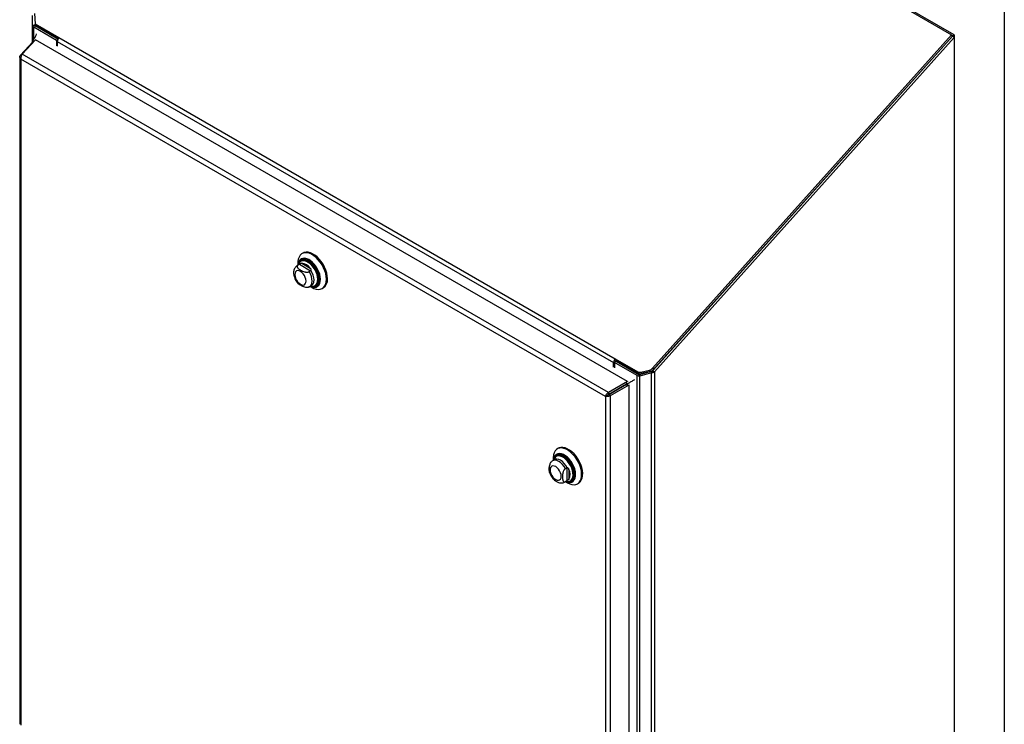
# Model space of a CAD drawing. Header units: inches. Extents: x 0.2 to 10.8, y 0.2 to 8.2.
# Tile 97 of 98: x 9.2 to 10.8, y 6.2 to 7.4. Entities that reach past the tile are written whole.
import ezdxf

# ---------------------------------------------------------------- set-up
doc = ezdxf.new("R2010")
doc.units = ezdxf.units.IN
doc.header["$MEASUREMENT"] = 0
doc.layers.add('SLD-0', color=179, linetype='Continuous')
doc.layers.add('TEXT', color=140, linetype='Continuous')

msp = doc.modelspace()

# ---------------------------------------------------------------- linework, layer by layer
at = {"layer": 'SLD-0', "linetype": 'Continuous', "lineweight": 25}
for p, q in [((9.6728845, 7.9151586), (10.6651633, 7.3423282)), ((10.6694237, 7.3422029), (9.6786423, 7.9141689)), ((9.1871689, 7.3571069), (9.1871689, 7.3732724)), ((9.1900288, 7.3764063), (9.1910031, 7.3598879)), ((9.1914042, 7.3571069), (9.1871689, 7.3571069)), ((9.1871689, 7.3307225), (9.1871689, 7.3571069)), ((9.1914316, 7.3567615), (9.1872512, 7.3563692)), ((9.2254701, 7.3333277), (9.1890296, 7.3543644)), ((9.1890296, 7.335564), (9.1890296, 7.3543644)), ((9.1910031, 7.3598879), (9.22927, 7.3377969)), ((9.1910031, 7.3598879), (9.1922687, 7.3574843)), ((9.1914042, 7.3571069), (9.1914042, 7.3591262)), ((9.1920244, 7.3560932), (9.1920244, 7.3579483)), ((9.2277049, 7.3354953), (9.1920244, 7.3560932)), ((9.1922687, 7.3574843), (9.2283747, 7.3366408)), ((9.1704711, 7.3113684), (9.1916525, 7.3340677)), ((9.1874618, 7.3332046), (9.1874618, 7.3303044)), ((9.1875051, 7.3334356), (9.1898172, 7.3321009)), ((10.1438466, 6.7843777), (9.1916525, 7.3340677)), ((9.2271978, 7.3343251), (9.2254701, 7.3333277)), ((9.2254701, 7.3333277), (9.2254701, 7.3247197)), ((9.22927, 7.3377969), (10.1242177, 6.8211546)), ((10.6651633, 7.3423282), (10.1842594, 6.8057537)), ((10.1843032, 6.8019868), (10.6664289, 7.3399246)), ((10.6664289, 7.3399246), (10.1855251, 6.8033501)), ((10.187298, 6.8002579), (10.6694237, 7.3381957)), ((10.6664289, 7.3399246), (10.6651633, 7.3423282)), ((10.6664289, 7.3404741), (10.6660132, 7.3407141)), ((10.6664289, 7.3404741), (10.6694237, 7.3422029)), ((10.6664289, 7.3404741), (10.6664289, 7.3399246)), ((10.6694237, 7.3381957), (10.6664289, 7.3399246)), ((10.6694237, 7.3422029), (10.6694237, 7.3381957)), ((10.6694237, 7.3381957), (10.6694237, 5.9570426)), ((9.1874618, 7.3310364), (9.1675171, 7.3096626)), ((9.1878585, 7.3323334), (9.1889977, 7.3312226)), ((9.1878585, 7.3323334), (9.1892725, 7.3315171)), ((9.1878585, 7.3300018), (9.1878585, 7.3323334)), ((9.2266589, 7.3263863), (9.2266763, 7.3263763)), ((9.2266763, 7.3315982), (10.1216239, 6.8149559)), ((9.2266763, 7.3315982), (9.2266763, 7.3240234)), ((9.1663682, 7.3068159), (9.1663682, 6.233097)), ((9.1675171, 7.3096626), (9.1691025, 7.3090217)), ((10.1084141, 6.7605108), (9.1682289, 7.3032682)), ((9.1682289, 7.3032682), (9.1682289, 6.2314582)), ((10.1135963, 6.7669138), (9.1704711, 7.3113684)), ((9.6221796, 6.9912285), (9.620542, 6.9902831)), ((9.6159417, 6.9729199), (9.6129907, 6.9712164)), ((9.6138631, 6.9716377), (9.6130015, 6.9712226)), ((9.6138258, 6.9754387), (9.6138258, 6.9716985)), ((9.6163194, 6.9730558), (9.6138631, 6.9716377)), ((9.6169055, 6.9733767), (9.6160221, 6.9729656)), ((9.6163194, 6.9730558), (9.6342582, 6.9626999)), ((9.6192634, 6.9788486), (9.6189085, 6.9786438)), ((9.6200943, 6.9746583), (9.6337585, 6.9667701)), ((9.6342582, 6.9626999), (9.6318018, 6.9612819)), ((9.6310614, 6.9363965), (9.632533, 6.9371399)), ((9.6326742, 6.93712), (9.6356251, 6.9388235)), ((9.6335092, 6.937602), (9.6367482, 6.9357316)), ((9.6420655, 6.9385303), (9.6424204, 6.9387352)), ((9.6529618, 6.9341243), (9.6545994, 6.9350697)), ((10.1216239, 6.8073811), (10.1216239, 6.8149559)), ((10.125825, 6.8170217), (10.1228302, 6.8152928)), ((10.1592706, 6.7942562), (10.1228302, 6.8152928)), ((10.1228302, 6.8152928), (10.1228302, 6.8066848)), ((10.1242177, 6.8211546), (10.160331, 6.8003069)), ((10.1242177, 6.8211546), (10.1254833, 6.818751)), ((10.1246187, 6.8163253), (10.1246187, 6.8166848)), ((10.1254833, 6.818751), (10.1615966, 6.7979032)), ((10.125825, 6.8170217), (10.1622655, 6.795985)), ((10.1228128, 6.8090477), (10.1228302, 6.8090377)), ((10.1592706, 5.6787173), (10.1592706, 6.7942562)), ((10.1615966, 6.7979032), (10.160331, 6.8003069)), ((10.1634231, 6.7956428), (10.1627436, 6.7932295)), ((10.1637629, 6.7957762), (10.1828058, 6.8009484)), ((10.1828058, 6.7985034), (10.1637629, 6.7933312)), ((10.1637629, 6.7957762), (10.1637629, 6.7933312)), ((10.1653876, 6.7997244), (10.1794046, 6.8029151)), ((10.1653876, 6.7997244), (10.1666533, 6.7973208)), ((10.1806702, 6.8005115), (10.1666533, 6.7973208)), ((10.1806702, 6.8005115), (10.1794046, 6.8029151)), ((10.1828058, 6.8009484), (10.1828058, 6.7985034)), ((10.1828058, 5.6776431), (10.1828058, 6.7985034)), ((10.1836162, 6.8014051), (10.185237, 6.7991462)), ((10.1842594, 6.8057537), (10.1855251, 6.8033501)), ((10.1843032, 6.8019868), (10.187298, 6.8002579)), ((10.187298, 6.8002579), (10.187298, 5.6787173)), ((10.1438466, 6.7843777), (10.1135963, 6.7669138)), ((10.1423955, 6.7801343), (10.1141163, 6.7638082)), ((10.114121, 6.7638002), (10.1424026, 6.7801276)), ((10.1165502, 6.7617974), (10.1468005, 6.7792614)), ((10.1404354, 6.7790027), (10.1404447, 6.7789973)), ((10.1411418, 6.7794105), (10.1411511, 6.7794051)), ((10.1413379, 6.7819014), (10.1434224, 6.7806981)), ((10.1416035, 6.7826463), (10.1442003, 6.7811473)), ((10.142419, 6.7801184), (10.1434224, 6.7806981)), ((10.1434224, 6.7783157), (10.1434224, 6.7806981)), ((10.1438466, 6.7843777), (10.1438831, 6.7841594)), ((10.1442003, 6.7781733), (10.1442003, 6.7811473)), ((10.1468005, 6.7792614), (10.1466386, 6.7793948)), ((10.1468005, 5.693584), (10.1468005, 6.7792614)), ((10.1637629, 5.6776431), (10.1637629, 6.7933312)), ((10.1135963, 6.7669138), (10.1141163, 6.7638082)), ((10.1165502, 6.7617974), (10.114121, 6.7638002)), ((10.1180026, 6.7660519), (10.1180119, 6.7660465)), ((10.118175, 6.7661514), (10.1181842, 6.766146)), ((10.1216114, 6.7681353), (10.1216207, 6.7681299)), ((10.1221922, 6.7684706), (10.1222015, 6.7684652)), ((10.130666, 6.7733519), (10.1306567, 6.7733573)), ((10.1114089, 6.7622397), (10.1084141, 6.7605108)), ((10.1084141, 6.7605108), (10.1084141, 5.6887009)), ((10.1165502, 5.6865924), (10.1165502, 6.7617974)), ((10.0327105, 6.6770902), (10.0310729, 6.6761448)), ((10.0264725, 6.6587817), (10.0235216, 6.6570781)), ((10.0243567, 6.6613004), (10.0243567, 6.6575602)), ((10.0297943, 6.6647104), (10.0294394, 6.6645055)), ((10.046464, 6.6456607), (10.0440076, 6.6442427)), ((10.046464, 6.6456607), (10.046464, 6.6249456)), ((10.0497391, 6.6431927), (10.0497391, 6.6274137)), ((10.0432051, 6.6229817), (10.046156, 6.6246853)), ((10.0432067, 6.6229827), (10.0440076, 6.6235276)), ((10.046464, 6.6249456), (10.0440076, 6.6235276)), ((10.0440401, 6.6234638), (10.047279, 6.6215934)), ((10.0461644, 6.6246901), (10.047035, 6.6252927)), ((10.0525964, 6.6243921), (10.0529512, 6.624597)), ((10.0634927, 6.6199861), (10.0651302, 6.6209314))]:
    msp.add_line(p, q, dxfattribs=at)
at = {"layer": 'SLD-0', "linetype": 'Continuous', "lineweight": 25, "flags": 128}
for points in [[(9.659678, 6.9489687), (9.6593811, 6.9533869), (9.6584981, 6.9580334), (9.6570519, 6.9627879), (9.65508, 6.9675273), (9.6526334, 6.9721288), (9.6497754, 6.9764733), (9.6465801, 6.9804481), (9.6431303, 6.9839505), (9.6395153, 6.9868896), (9.6358287, 6.9891894), (9.6321661, 6.9907902), (9.6286222, 6.9916507), (9.6252888, 6.9917485), (9.6222524, 6.9910812), (9.6195914, 6.9896659), (9.617375, 6.9875393), (9.6156603, 6.9847566), (9.614492, 6.9813898), (9.6139001, 6.977526), (9.6138258, 6.9754387)], [(9.6613156, 6.9499141), (9.6610187, 6.9543323), (9.6601357, 6.9589788), (9.6586895, 6.9637333), (9.6567176, 6.9684727), (9.6542709, 6.9730742), (9.651413, 6.9774186), (9.6482177, 6.9813935), (9.6447679, 6.9848958), (9.6411529, 6.987835), (9.6374663, 6.9901347), (9.6338036, 6.9917356), (9.6302597, 6.9925961), (9.6269264, 6.9926939), (9.6238899, 6.9920265), (9.6221796, 6.9912285)], [(9.6500444, 6.9489687), (9.6497533, 6.9528707), (9.6488896, 6.9569833), (9.647481, 6.9611743), (9.6455727, 6.965309), (9.643226, 6.9692545), (9.6405165, 6.972884), (9.6375312, 6.9760809), (9.6343659, 6.9787424), (9.6311226, 6.9807829), (9.6279054, 6.982137), (9.6248177, 6.9827609), (9.6219587, 6.9826348), (9.6194204, 6.9817626), (9.6172843, 6.9801724), (9.6156192, 6.9779154), (9.6144784, 6.9750639), (9.6139013, 6.9717421)], [(9.6490337, 6.9494414), (9.648741, 6.9532589), (9.6478726, 6.9572844), (9.6464583, 6.9613809), (9.6445461, 6.9654088), (9.6422012, 6.9692309), (9.6395034, 6.9727172), (9.6365447, 6.9757489), (9.6334257, 6.9782227), (9.6302526, 6.9800545), (9.6271336, 6.9811818), (9.6241749, 6.9815662), (9.6214771, 6.9811947), (9.6191322, 6.9800799), (9.61722, 6.9782598), (9.6158057, 6.9757963), (9.6153728, 6.9745909)], [(9.6300942, 6.9777185), (9.6281564, 6.9786501), (9.625131, 6.9795491), (9.6222991, 6.9796905), (9.6197631, 6.9790692), (9.6176147, 6.9777075), (9.6159316, 6.9756548), (9.6153728, 6.9745909)], [(9.6458399, 6.9489482), (9.6455503, 6.9526174), (9.644692, 6.9564884), (9.643296, 6.9604213), (9.6414128, 6.9642738), (9.6391104, 6.9679067), (9.636472, 6.9711888), (9.633593, 6.9740015), (9.6305775, 6.976243), (9.6275344, 6.9778323), (9.6245738, 6.978712), (9.6218026, 6.9788504), (9.619321, 6.9782423), (9.6172186, 6.9769099), (9.6159797, 6.9755233)], [(9.6472324, 6.9493469), (9.6469365, 6.9530965), (9.6460594, 6.9570523), (9.6446328, 6.9610712), (9.6427083, 6.9650081), (9.6403555, 6.9687206), (9.6376593, 6.9720746), (9.6347173, 6.9749488), (9.6316358, 6.9772394), (9.6285261, 6.9788635), (9.6255006, 6.9797625), (9.6226687, 6.9799039), (9.6201327, 6.9792825), (9.6192781, 6.9788571)], [(9.6494423, 6.9456016), (9.6497169, 6.9490471), (9.6494296, 6.9528991), (9.6485769, 6.9569591), (9.6471862, 6.9610965), (9.6453023, 6.9651783), (9.6429857, 6.9690734), (9.6403108, 6.9726565), (9.6373637, 6.9758125), (9.6342389, 6.97844), (9.6310371, 6.9804544), (9.6279006, 6.9817786)], [(9.6269264, 6.9461327), (9.6266195, 6.9490017), (9.6257197, 6.9520296), (9.6242884, 6.9550099), (9.6224231, 6.9577396), (9.6202508, 6.9600326), (9.6179197, 6.9617327), (9.6155886, 6.962724), (9.6134164, 6.962939), (9.611551, 6.962363), (9.6101197, 6.9610353), (9.6092199, 6.9590463), (9.608913, 6.9565316), (9.6092199, 6.9536625), (9.6101197, 6.9506347), (9.611551, 6.9476544), (9.6134164, 6.9449247), (9.6155886, 6.9426317), (9.6179197, 6.9409315), (9.6202508, 6.9399402), (9.6224231, 6.9397252), (9.6242884, 6.9403012), (9.6257197, 6.941629), (9.6266195, 6.943618), (9.6269264, 6.9461327)], [(9.632616, 6.9370868), (9.6338887, 6.9380205), (9.6354538, 6.9401042), (9.6364235, 6.9428514), (9.6367519, 6.9461327), (9.6364235, 6.9497931), (9.6354538, 6.9536599), (9.6338887, 6.9575507), (9.6318018, 6.9612819)], [(9.6355307, 6.93877), (9.636785, 6.9396737), (9.6383795, 6.9417599), (9.6393679, 6.9445251), (9.6397028, 6.9478362), (9.6393679, 6.9515339), (9.6383795, 6.9554404), (9.636785, 6.9593676), (9.6346612, 6.9631265)], [(9.6335848, 6.9376457), (9.6343659, 6.937297), (9.6375312, 6.936304), (9.6405165, 6.9360541), (9.643226, 6.9365553), (9.6455727, 6.9377914), (9.647481, 6.9397228), (9.6488896, 6.9422874), (9.6497533, 6.9454028), (9.6500444, 6.9489687)], [(9.6337473, 6.9377395), (9.6342389, 6.9375246), (9.6373637, 6.9365443), (9.6403108, 6.9362976), (9.6429857, 6.9367923), (9.6453023, 6.9380127), (9.6471862, 6.9399194), (9.6485769, 6.9424512), (9.6494296, 6.9455267), (9.6494423, 6.9456016)], [(9.6340417, 6.9379095), (9.636472, 6.9375235), (9.6387832, 6.9376862)], [(9.6365603, 6.9375194), (9.6372897, 6.9374586), (9.6399859, 6.9376997), (9.6423387, 6.9386957), (9.6442632, 6.9404106), (9.6456897, 6.9427825), (9.6465668, 6.9457256), (9.6468303, 6.9479625)], [(9.6367482, 6.9357316), (9.6395153, 6.9343272), (9.6431303, 6.9330925), (9.6465801, 6.9326118), (9.6497754, 6.9328975), (9.6526334, 6.9339422), (9.65508, 6.9357189), (9.6570519, 6.9381815), (9.6584981, 6.9412663), (9.6593811, 6.9448934), (9.659678, 6.9489687)], [(9.6379834, 6.9372759), (9.6395034, 6.9371691), (9.6422012, 6.9375406), (9.6445461, 6.9386554), (9.6464583, 6.9404755), (9.6478726, 6.942939), (9.648741, 6.945962), (9.6490337, 6.9494414)], [(9.6387832, 6.9376862), (9.6391104, 6.9377594), (9.6414128, 6.938734), (9.643296, 6.9404122), (9.644692, 6.9427332), (9.6455503, 6.9456133), (9.6458399, 6.9489482)], [(10.1434224, 6.7806981), (10.1434658, 6.7807232), (10.143526, 6.7807579), (10.1436008, 6.7808011), (10.143688, 6.7808515), (10.1437846, 6.7809072), (10.1438875, 6.7809667), (10.1439934, 6.7810278), (10.1440988, 6.7810887), (10.1442003, 6.7811473)], [(10.0472828, 6.6215912), (10.0509604, 6.619811), (10.0545427, 6.6187626), (10.0579371, 6.6184731), (10.0610555, 6.61895), (10.0638171, 6.620181), (10.0661506, 6.6221342), (10.0679954, 6.624759), (10.0693037, 6.6279874), (10.0700417, 6.6317359), (10.0701903, 6.6359072), (10.0697456, 6.6403935), (10.0687191, 6.6450784), (10.0671374, 6.6498407), (10.0650415, 6.6545571), (10.0624856, 6.6591053), (10.059536, 6.6633676), (10.056269, 6.6672335), (10.0527694, 6.670603), (10.0491276, 6.6733889), (10.045438, 6.6755188), (10.0417962, 6.6769377), (10.0382965, 6.6776089), (10.0350296, 6.6775148), (10.03208, 6.6766581), (10.0295241, 6.6750608), (10.0274282, 6.6727644), (10.0258465, 6.6698282), (10.02482, 6.6663285), (10.0243753, 6.6623557), (10.0243567, 6.6613004)], [(10.0441157, 6.6235074), (10.0456995, 6.6228422), (10.0488291, 6.6220329), (10.0517542, 6.6219709), (10.0543808, 6.6226583), (10.0566244, 6.6240729), (10.0584129, 6.6261693), (10.0596889, 6.62888), (10.0604114, 6.632118), (10.060557, 6.6357792), (10.0601212, 6.6397459), (10.059118, 6.6438907), (10.0575795, 6.6480802), (10.0555553, 6.6521799), (10.0531103, 6.656058), (10.0503233, 6.6595898), (10.0472837, 6.6626619), (10.0440893, 6.6651754), (10.0408427, 6.6670496), (10.0376482, 6.6682243), (10.0346086, 6.6686617), (10.0318216, 6.6683478), (10.0293767, 6.6672925), (10.0273524, 6.66553), (10.025814, 6.6631167), (10.0248107, 6.6601303), (10.0244322, 6.6576038)], [(10.0442782, 6.6236012), (10.0455622, 6.6230738), (10.0486518, 6.6222749), (10.0515395, 6.6222137), (10.0541325, 6.6228923), (10.0563474, 6.6242888), (10.0581131, 6.6263583), (10.0593728, 6.6290344), (10.060086, 6.632231), (10.0602297, 6.6358454), (10.0597995, 6.6397614), (10.0588091, 6.6438531), (10.0572903, 6.6479891), (10.055292, 6.6520364), (10.0528783, 6.6558649), (10.0501269, 6.6593515), (10.0471262, 6.6623843), (10.0439726, 6.6648657), (10.0407675, 6.6667159), (10.0376139, 6.6678756), (10.0346132, 6.6683074), (10.0318618, 6.6679974), (10.0294481, 6.6669557), (10.0274498, 6.6652157), (10.025931, 6.6628333), (10.0249406, 6.659885), (10.0245948, 6.6576976)], [(10.0478438, 6.6232467), (10.0485814, 6.6231288), (10.0514218, 6.6231223), (10.053954, 6.6238686), (10.0560916, 6.6253424), (10.057762, 6.6274934), (10.0589082, 6.6302483), (10.0594913, 6.6335135), (10.0594913, 6.6371776), (10.0589082, 6.6411159), (10.057762, 6.6451942), (10.0560916, 6.6492738), (10.053954, 6.6532157), (10.0514218, 6.6568855), (10.0485814, 6.6601585), (10.0455295, 6.662923), (10.04237, 6.6650851), (10.0392105, 6.6665709), (10.0361586, 6.66733), (10.0333183, 6.6673365), (10.0307861, 6.6665902), (10.0286485, 6.6651164), (10.0269781, 6.6629654), (10.0259783, 6.6606884)], [(10.0651302, 6.6209314), (10.0654547, 6.6211264), (10.0677882, 6.6230796), (10.069633, 6.6257044), (10.0709413, 6.6289328), (10.0716793, 6.6326812), (10.0718279, 6.6368526), (10.0713831, 6.6413388), (10.0703566, 6.6460238), (10.0687749, 6.6507861), (10.066679, 6.6555024), (10.0641232, 6.6600506), (10.0611736, 6.6643129), (10.0579066, 6.6681789), (10.0544069, 6.6715484), (10.0507651, 6.6743342), (10.0470756, 6.6764642), (10.0434338, 6.6778831), (10.0399341, 6.6785542), (10.0366671, 6.6784602), (10.0337175, 6.6776035), (10.0327105, 6.6770902)], [(10.0440076, 6.6442427), (10.0418197, 6.6479155), (10.0392328, 6.6512163), (10.036369, 6.6539892), (10.0333633, 6.6561036), (10.0303577, 6.6574595), (10.0274939, 6.657993), (10.024907, 6.657679), (10.0235182, 6.6570761)], [(10.047035, 6.6457963), (10.0448415, 6.6495151), (10.0422378, 6.6528594), (10.039349, 6.6556685), (10.0363143, 6.6578071), (10.0332795, 6.6591724), (10.0303908, 6.6596986), (10.027787, 6.6593604), (10.0264822, 6.6587873)], [(10.0445726, 6.6237712), (10.0463018, 6.6234433), (10.0490096, 6.6234921), (10.0514044, 6.6242843), (10.0533994, 6.6257913), (10.0549227, 6.6279587), (10.0559191, 6.630708), (10.0563526, 6.6339399), (10.0562077, 6.6375376), (10.0554894, 6.6413711), (10.0542239, 6.6453018), (10.0524567, 6.6491876), (10.0502518, 6.6528882), (10.0476889, 6.6562697), (10.0448606, 6.65921), (10.0418692, 6.6616027), (10.0388227, 6.6633614), (10.0358312, 6.6644225), (10.0330029, 6.6647478), (10.03044, 6.6643253), (10.0282351, 6.6631705), (10.0269248, 6.66192)], [(10.0473185, 6.6233571), (10.0498713, 6.6234296), (10.0523184, 6.6242392), (10.0543572, 6.6257792), (10.0559138, 6.627994), (10.056932, 6.6308035), (10.0573751, 6.6341062), (10.057227, 6.6377827), (10.056493, 6.6417001), (10.0551997, 6.6457169), (10.0533939, 6.6496878), (10.0511407, 6.6534694), (10.0485217, 6.6569249), (10.0456315, 6.6599296), (10.0425745, 6.6623747), (10.0394612, 6.6641719), (10.0364043, 6.6652563), (10.033514, 6.6655887), (10.030895, 6.665157), (10.0286419, 6.6639768), (10.0273278, 6.6627286)], [(10.052966, 6.6246055), (10.0547268, 6.6259926), (10.0562834, 6.6282074), (10.0573017, 6.6310169), (10.0577447, 6.6343196), (10.0575966, 6.637996), (10.0568626, 6.6419135), (10.0555693, 6.6459302), (10.0537635, 6.6499012), (10.0515103, 6.6536828), (10.0488913, 6.6571383), (10.0460011, 6.660143), (10.0429441, 6.6625881), (10.0398309, 6.6643853), (10.0367739, 6.6654697), (10.0338837, 6.6658021), (10.0312646, 6.6653704), (10.029809, 6.6647189)], [(10.0284506, 6.6267933), (10.0307817, 6.625802), (10.032954, 6.625587), (10.0348193, 6.626163), (10.0362506, 6.6274907), (10.0371504, 6.6294797), (10.0374573, 6.6319944), (10.0371504, 6.6348635), (10.0362506, 6.6378913), (10.0348193, 6.6408716), (10.032954, 6.6436013), (10.0307817, 6.6458944), (10.0284506, 6.6475945), (10.0261195, 6.6485858), (10.0239473, 6.6488008), (10.0220819, 6.6482248), (10.0206506, 6.646897), (10.0197508, 6.644908), (10.0194439, 6.6423933), (10.0197508, 6.6395243), (10.0206506, 6.6364964), (10.0220819, 6.6335161), (10.0239473, 6.6307864), (10.0261195, 6.6284934), (10.0284506, 6.6267933)]]:
    msp.add_lwpolyline(points, dxfattribs=at)
at = {"layer": 'SLD-0', "linetype": 'Continuous', "lineweight": 25}
for centre, radius, start, end in [((9.1906349, 7.3575796), 0.0035937, 199.6819711, 243.4676996), ((9.1925595, 7.357165), 0.0011979, 199.6819711, 243.4676996), ((9.2365286, 7.3311177), 0.0098639, 137.3802593, 177.2082313), ((9.6242883, 6.9722063), 0.0102312, 69.3248884, 182.0749785), ((9.6251554, 6.9691613), 0.0111655, 145.2644121, 165.24026), ((9.6187404, 6.956534), 0.0181748, 34.2774944, 85.7278821), ((9.6123069, 6.9481296), 0.0345238, 359.7227273, 58.9879573), ((9.6358237, 6.9481218), 0.0114742, 305.1830627, 6.1291177), ((9.6448906, 6.9484039), 0.0164943, 306.0587703, 5.2534101), ((10.1314762, 6.8144755), 0.0098639, 137.3802593, 177.2082313), ((10.1279028, 6.8165246), 0.003288, 137.3802593, 177.2082313), ((10.1634038, 6.8018502), 0.008646, 241.4421891, 265.6201962), ((10.1636105, 6.806537), 0.0070406, 242.238307, 284.6204714), ((10.1648761, 6.8041334), 0.0070406, 242.238307, 284.6204714), ((10.1636432, 6.7985164), 0.002882, 241.4421891, 265.6201962), ((10.1773094, 6.8120693), 0.0093909, 282.891366, 317.7379688), ((10.1785751, 6.8096657), 0.0093909, 282.891366, 317.7379688), ((10.0351789, 6.6552363), 0.0106209, 141.001653, 165.6557835), ((10.0333614, 6.6353032), 0.018179, 334.2788834, 25.7211166)]:
    msp.add_arc(centre, radius, start, end, dxfattribs=at)
msp.add_ellipse((9.18805, 7.332865), major_axis=(-0.000416, 0.0007204), ratio=0.577334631, start_param=0.398902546, end_param=2.0245413, dxfattribs=at)
for points in [[(9.1872512, 7.3563692), (9.1871964, 7.3566134), (9.1871689, 7.3568602), (9.1871689, 7.3571069)], [(9.1914316, 7.3567615), (9.1914134, 7.3568761), (9.1914042, 7.3569915), (9.1914042, 7.3571069)], [(9.6169055, 6.9733767), (9.6166923, 6.9732653), (9.6164918, 6.9731553), (9.6163194, 6.9730558)], [(9.6346612, 6.9631265), (9.634566, 6.9629471), (9.6344306, 6.9627994), (9.6342582, 6.9626999)], [(10.1637629, 6.7957762), (10.1636491, 6.7957264), (10.1635354, 6.795682), (10.1634231, 6.7956428)], [(10.1836162, 6.8014051), (10.1833597, 6.8012224), (10.1830834, 6.8010698), (10.1828058, 6.8009484)], [(10.185237, 6.7991462), (10.1844672, 6.7988407), (10.1836389, 6.7986249), (10.1828058, 6.7985034)], [(10.1836162, 6.8014051), (10.1838723, 6.8015719), (10.1841072, 6.8017681), (10.1843032, 6.8019868)], [(10.185237, 6.7991462), (10.1860067, 6.799436), (10.1867089, 6.799812), (10.187298, 6.8002579)], [(10.1637629, 6.7933312), (10.1634216, 6.7932815), (10.1630804, 6.7932476), (10.1627436, 6.7932295)], [(10.047035, 6.6457963), (10.0468319, 6.6458036), (10.0466364, 6.6457602), (10.046464, 6.6456607)], [(10.047035, 6.6252927), (10.0468319, 6.6251638), (10.0466364, 6.6250452), (10.046464, 6.6249456)]]:
    msp.add_open_spline(points, degree=3, dxfattribs=at)
for points, knots in [([(9.1926489, 7.3437274), (9.1926351, 7.3436411), (9.1923669, 7.3419592), (9.191664, 7.3391691), (9.1902318, 7.3368818), (9.1892427, 7.3358814), (9.1885967, 7.3349759), (9.1879671, 7.3340875), (9.1875051, 7.3334356)], [0, 0, 0, 0, 0.021203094, 0.413202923, 0.70452371, 0.714327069, 0.7903654, 1, 1, 1, 1]), ([(9.1682289, 7.3032682), (9.1677062, 7.3037114), (9.1672758, 7.3042077), (9.166651, 7.3052641), (9.1664568, 7.305824), (9.166328, 7.3069571), (9.1663934, 7.3075302), (9.166776, 7.3086375), (9.1670931, 7.3091715), (9.1675171, 7.3096626)], [0, 0, 0, 0, 0.25, 0.25, 0.5, 0.5, 0.75, 0.75, 1, 1, 1, 1]), ([(9.1704711, 7.3113684), (9.1700788, 7.3108957), (9.1697027, 7.3103276), (9.1690424, 7.3090599), (9.1687584, 7.3083607), (9.1683314, 7.3069066), (9.1681886, 7.306152), (9.1680761, 7.3046698), (9.1681064, 7.3039425), (9.1682289, 7.3032682)], [0, 0, 0, 0, 0.25, 0.25, 0.5, 0.5, 0.75, 0.75, 1, 1, 1, 1]), ([(9.6130255, 6.9711904), (9.6123123, 6.9707346), (9.6108117, 6.9697753), (9.6090851, 6.9676519), (9.6077904, 6.9651426), (9.6070254, 6.9623051), (9.6067856, 6.9591684), (9.6071074, 6.9557735), (9.6080002, 6.9522422), (9.6094373, 6.9487498), (9.611284, 6.9454645), (9.6128207, 6.9435684), (9.6135691, 6.9426449)], [0, 0, 0, 0, 0.08281473, 0.174259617, 0.265630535, 0.360317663, 0.460740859, 0.567062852, 0.676656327, 0.786351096, 0.895943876, 1, 1, 1, 1]), ([(9.6138631, 6.9716377), (9.613626, 6.9715009), (9.6134203, 6.9713516), (9.613067, 6.9710303), (9.6129183, 6.970856), (9.6126864, 6.9704965), (9.6126026, 6.970312), (9.6124921, 6.9699344), (9.6124659, 6.9697409), (9.6124653, 6.9691687), (9.6125666, 6.9687881), (9.6129128, 6.9680493), (9.6131539, 6.9676963), (9.6137301, 6.967013), (9.614068, 6.966681), (9.6147951, 6.9660478), (9.6151855, 6.9657447), (9.6164099, 6.9648625), (9.6172941, 6.9643086), (9.6191439, 6.9632421), (9.620114, 6.9627272), (9.6221675, 6.9617827), (9.6232611, 6.9613498), (9.6250272, 6.9608599), (9.6256426, 6.9607221), (9.6269166, 6.9605281), (9.6275679, 6.9604725), (9.6288904, 6.9604781), (9.6295332, 6.9605385), (9.6304618, 6.9607402), (9.6307593, 6.9608255), (9.63131, 6.961028), (9.6315663, 6.9611459), (9.6318018, 6.9612819)], [0, 0, 0, 0, 0.03125, 0.03125, 0.0625, 0.0625, 0.09375, 0.09375, 0.125, 0.125, 0.1875, 0.1875, 0.25, 0.25, 0.3125, 0.3125, 0.375, 0.375, 0.5, 0.5, 0.625, 0.625, 0.75, 0.75, 0.8125, 0.8125, 0.875, 0.875, 0.9375, 0.9375, 0.96875, 0.96875, 1, 1, 1, 1]), ([(9.6203695, 6.9807151), (9.6199513, 6.9804939), (9.6187345, 6.9798505), (9.6171748, 6.9781077), (9.6157697, 6.9758419), (9.6152722, 6.9740728), (9.6150434, 6.973259)], [0, 0, 0, 0, 0.154745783, 0.450237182, 0.74710931, 1, 1, 1, 1]), ([(9.6200943, 6.9746583), (9.6198772, 6.9746442), (9.6196538, 6.97461), (9.6191831, 6.974492), (9.6189326, 6.9744066), (9.6184023, 6.9741799), (9.6181189, 6.9740364), (9.6175278, 6.9737166), (9.6172163, 6.973539), (9.6169055, 6.9733767)], [0, 0, 0, 0, 0.25, 0.25, 0.5, 0.5, 0.75, 0.75, 1, 1, 1, 1]), ([(9.6337585, 6.9667701), (9.6339756, 6.9665053), (9.634173, 6.9662283), (9.6345122, 6.9656427), (9.6346557, 6.9653298), (9.6348501, 6.9646848), (9.6349011, 6.9643482), (9.6348764, 6.9637014), (9.6348, 6.9633882), (9.6346612, 6.9631265)], [0, 0, 0, 0, 0.25, 0.25, 0.5, 0.5, 0.75, 0.75, 1, 1, 1, 1]), ([(9.6310575, 6.9364054), (9.6308484, 6.9363141), (9.6301907, 6.9360269), (9.6285909, 6.9358496), (9.6261335, 6.9359621), (9.6229774, 6.9367996), (9.6196663, 6.9383194), (9.6167235, 6.9400751), (9.6145513, 6.9415132), (9.6138584, 6.9424163), (9.6136413, 6.9426994)], [0, 0, 0, 0, 0.034793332, 0.109431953, 0.209658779, 0.36159991, 0.564112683, 0.772118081, 0.928566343, 1, 1, 1, 1]), ([(9.6352404, 6.9379829), (9.6359035, 6.937778), (9.6376297, 6.9372446), (9.6403178, 6.9372526), (9.642647, 6.9376349), (9.6437551, 6.9382885), (9.6440322, 6.938452)], [0, 0, 0, 0, 0.214469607, 0.558311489, 0.88951273, 1, 1, 1, 1]), ([(10.1442003, 6.7811473), (10.145724, 6.7820247), (10.1487922, 6.7837916), (10.1527532, 6.7860874), (10.1549957, 6.7873808), (10.155628, 6.7877455)], [0, 0, 0, 0, 0.414643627, 0.834948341, 1, 1, 1, 1]), ([(10.1084141, 6.7605108), (10.1085366, 6.7610437), (10.1087513, 6.7616296), (10.1093538, 6.7628289), (10.1097416, 6.763442), (10.1106586, 6.7646132), (10.1111876, 6.765171), (10.1123379, 6.7661558), (10.112959, 6.7665825), (10.1135963, 6.7669138)], [0, 0, 0, 0, 0.25, 0.25, 0.5, 0.5, 0.75, 0.75, 1, 1, 1, 1]), ([(10.1141163, 6.7638082), (10.1140326, 6.7637887), (10.113865, 6.7637496), (10.1136184, 6.7636725), (10.1133771, 6.7635836), (10.1131426, 6.7634831), (10.1129162, 6.7633728), (10.1126991, 6.7632545), (10.1124408, 6.7630987), (10.112154, 6.7629023), (10.1118601, 6.7626702), (10.1116059, 6.762443), (10.1114746, 6.7623074), (10.1114089, 6.7622397)], [0, 0, 0, 0, 0.0714489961, 0.1428979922, 0.2143469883, 0.2857959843, 0.3572449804, 0.4286939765, 0.5001429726, 0.6251072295, 0.7500714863, 0.8750357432, 1, 1, 1, 1]), ([(10.1114089, 6.7622397), (10.1114601, 6.7622522), (10.1115626, 6.7622772), (10.1117336, 6.7623264), (10.1119151, 6.7623852), (10.1121068, 6.7624549), (10.1123064, 6.7625358), (10.112512, 6.7626284), (10.1127737, 6.7627591), (10.113092, 6.7629409), (10.1134568, 6.7631908), (10.1138075, 6.7634745), (10.1140165, 6.7636916), (10.114121, 6.7638002)], [0, 0, 0, 0, 0.071448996, 0.142897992, 0.214346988, 0.285795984, 0.35724498, 0.428693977, 0.500142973, 0.625107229, 0.750071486, 0.875035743, 1, 1, 1, 1]), ([(10.1165502, 6.7617974), (10.1159447, 6.7614112), (10.1152646, 6.7610866), (10.1138366, 6.7605828), (10.113089, 6.7604036), (10.1116162, 6.7601951), (10.1108914, 6.7601657), (10.1095515, 6.7602435), (10.1089368, 6.7603505), (10.1084141, 6.7605108)], [0, 0, 0, 0, 0.25, 0.25, 0.5, 0.5, 0.75, 0.75, 1, 1, 1, 1]), ([(10.0188035, 6.6378231), (10.0187225, 6.6379918), (10.0182138, 6.6390513), (10.018112, 6.6418042), (10.0180632, 6.6452223), (10.0183837, 6.6485826), (10.0190457, 6.6514048), (10.0201317, 6.6537801), (10.0211525, 6.6553187), (10.0218794, 6.6558638), (10.0220917, 6.656023)], [0, 0, 0, 0, 0.038457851, 0.241553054, 0.450156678, 0.607054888, 0.764903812, 0.861828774, 0.959634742, 1, 1, 1, 1]), ([(10.0235537, 6.6570076), (10.0233099, 6.656903), (10.022761, 6.6566676), (10.0223402, 6.6562423), (10.0221062, 6.6560058)], [0, 0, 0, 0, 0.443995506, 1, 1, 1, 1]), ([(10.0304794, 6.6663482), (10.0299192, 6.6659726), (10.0286107, 6.6650952), (10.02707, 6.6631182), (10.0263468, 6.6614056), (10.0259942, 6.6605707)], [0, 0, 0, 0, 0.27726566, 0.647665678, 1, 1, 1, 1]), ([(10.0187805, 6.6378166), (10.0188903, 6.6374486), (10.0193523, 6.6358999), (10.0206925, 6.6332587), (10.0227371, 6.6300335), (10.0252199, 6.6271513), (10.027643, 6.6250124), (10.0292752, 6.6239953), (10.0298898, 6.6236123)], [0, 0, 0, 0, 0.062611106, 0.263506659, 0.464694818, 0.667844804, 0.874912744, 1, 1, 1, 1]), ([(10.0440076, 6.6442427), (10.0437706, 6.6441058), (10.0435385, 6.6439413), (10.0430835, 6.6435613), (10.0428582, 6.6433428), (10.0424309, 6.6428704), (10.0422292, 6.6426178), (10.0418469, 6.6420833), (10.0416662, 6.6418005), (10.0411703, 6.6409423), (10.0408913, 6.640342), (10.0404245, 6.6391338), (10.0402393, 6.6385347), (10.0399355, 6.6373431), (10.039817, 6.6367476), (10.0396321, 6.6355877), (10.0395648, 6.6350204), (10.0394129, 6.6333433), (10.0393753, 6.6322572), (10.0393764, 6.6301231), (10.0394155, 6.6290705), (10.0396242, 6.6270607), (10.0397961, 6.6260956), (10.0402548, 6.6248506), (10.0404431, 6.6244663), (10.0409121, 6.6238073), (10.0411896, 6.6235359), (10.0418557, 6.6231625), (10.0422294, 6.6230675), (10.0428684, 6.6231019), (10.043091, 6.623144), (10.0435418, 6.6232888), (10.0437721, 6.6233916), (10.0440076, 6.6235276)], [0, 0, 0, 0, 0.03125, 0.03125, 0.0625, 0.0625, 0.09375, 0.09375, 0.125, 0.125, 0.1875, 0.1875, 0.25, 0.25, 0.3125, 0.3125, 0.375, 0.375, 0.5, 0.5, 0.625, 0.625, 0.75, 0.75, 0.8125, 0.8125, 0.875, 0.875, 0.9375, 0.9375, 0.96875, 0.96875, 1, 1, 1, 1]), ([(10.0497391, 6.6431927), (10.0496184, 6.6435131), (10.0494771, 6.6438225), (10.0491396, 6.6444091), (10.0489404, 6.6446898), (10.048479, 6.6451807), (10.048213, 6.6453932), (10.0476405, 6.6456952), (10.047331, 6.6457857), (10.047035, 6.6457963)], [0, 0, 0, 0, 0.25, 0.25, 0.5, 0.5, 0.75, 0.75, 1, 1, 1, 1]), ([(10.0298898, 6.6236123), (10.0304989, 6.6232868), (10.0320373, 6.6224646), (10.0345974, 6.6216578), (10.0375066, 6.6213367), (10.0402646, 6.6217272), (10.0422083, 6.6223163), (10.0430618, 6.6229369), (10.0431818, 6.6230242)], [0, 0, 0, 0, 0.144621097, 0.365225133, 0.573040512, 0.772395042, 0.967976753, 1, 1, 1, 1]), ([(10.0497391, 6.6274137), (10.0496184, 6.6272327), (10.0494771, 6.6270563), (10.0491396, 6.6267076), (10.0489404, 6.6265333), (10.048479, 6.6261874), (10.048213, 6.6260137), (10.0476405, 6.6256616), (10.047331, 6.6254806), (10.047035, 6.6252927)], [0, 0, 0, 0, 0.25, 0.25, 0.5, 0.5, 0.75, 0.75, 1, 1, 1, 1]), ([(10.0473984, 6.6234487), (10.0481386, 6.6233185), (10.0498091, 6.6230245), (10.0523269, 6.6232909), (10.0539332, 6.6239876), (10.0547291, 6.6243329)], [0, 0, 0, 0, 0.286445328, 0.646401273, 1, 1, 1, 1])]:
    msp.add_open_spline(points, degree=3, knots=knots, dxfattribs=at)
at = {"layer": 'TEXT'}
msp.add_line((10.75, 8.25), (10.75, 0.25), dxfattribs=at)

doc.saveas('drawing.dxf')
